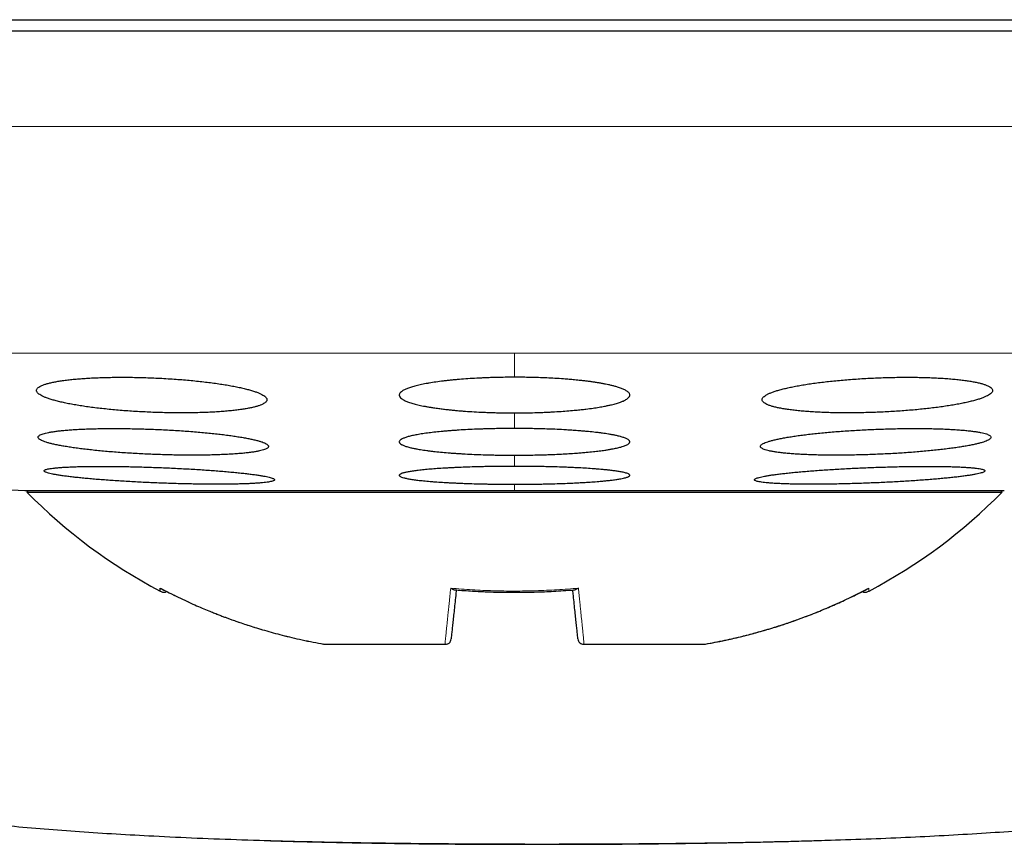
# Model space of a CAD drawing. Header units: millimetres. Extents: x 8 to 303, y 12 to 424.
# Tile 4 of 78: x 161 to 169, y 151 to 158. Entities that reach past the tile are written whole.
import ezdxf

# ---------------------------------------------------------------- set-up
doc = ezdxf.new("R2010")
doc.units = ezdxf.units.MM

msp = doc.modelspace()

# ---------------------------------------------------------------- linework, layer by layer
at = {"color": 7, "linetype": 'Continuous', "lineweight": 30}
for p, q in [((180.9835, 158.0591), (148.9835, 158.0591)), ((160.7335, 154.0727), (164.9835, 154.0727)), ((160.7636, 154.0727), (160.7522, 154.0591)), ((160.7522, 154.0591), (169.2149, 154.0591)), ((164.9835, 154.0727), (169.2335, 154.0727)), ((169.2149, 154.0591), (169.2035, 154.0727)), ((163.3277, 152.7391), (163.3265, 152.7404)), ((163.3286, 152.7391), (164.3803, 152.7391)), ((164.3803, 152.7391), (164.3835, 152.7391)), ((165.5836, 152.7391), (165.5869, 152.7391)), ((165.5869, 152.7391), (166.6385, 152.7391)), ((167.736, 151.0383), (167.7694, 151.0393))]:
    msp.add_line(p, q, dxfattribs=at)
at = {"color": 252, "linetype": 'Continuous', "lineweight": 0}
for p, q in [((148.9835, 157.233), (180.9835, 157.233)), ((150.6226, 155.2659), (164.9835, 155.2659)), ((164.9835, 155.2659), (179.3445, 155.2659)), ((164.9835, 155.2659), (164.9835, 155.0556)), ((164.9835, 154.7462), (164.9835, 154.6109)), ((164.9835, 154.379), (164.9835, 154.2822)), ((164.9835, 154.1268), (164.9835, 154.0727))]:
    msp.add_line(p, q, dxfattribs=at)
at = {"color": 7, "linetype": 'Continuous', "lineweight": 30}
for centre, radius, start, end in [((164.9835, 233.523), 79.5639, 266.278694, 266.938021), ((164.1028, 157.3576), 4.7017, 224.55155, 242.16294), ((165.8643, 157.3576), 4.7017, 297.83706, 315.44845)]:
    msp.add_arc(centre, radius, start, end, dxfattribs=at)
for points, knots in [([(149.7185, 158.1591), (149.7678, 158.1591), (149.8664, 158.1591), (150.0314, 158.1591), (150.2089, 158.1591), (150.4, 158.1591), (150.6044, 158.1591), (150.8177, 158.1591), (151.0386, 158.1591), (151.2661, 158.1591), (151.5045, 158.1591), (151.7539, 158.1591), (152.0194, 158.1591), (152.3012, 158.1591), (152.5997, 158.1591), (152.9092, 158.1591), (153.2296, 158.1591), (153.5609, 158.1591), (153.896, 158.1591), (154.2339, 158.1591), (154.5734, 158.1591), (154.9211, 158.1591), (155.2771, 158.1591), (155.6486, 158.1591), (156.0354, 158.1591), (156.4375, 158.1591), (156.847, 158.1591), (157.264, 158.1591), (157.6882, 158.1591), (158.111, 158.1591), (158.5312, 158.1591), (158.9478, 158.1591), (159.3692, 158.1591), (159.7954, 158.1591), (160.2347, 158.1591), (160.6868, 158.1591), (161.1513, 158.1591), (161.619, 158.1591), (162.0897, 158.1591), (162.5634, 158.1591), (163.0304, 158.1591), (163.4898, 158.1591), (163.9409, 158.1591), (164.3927, 158.1591), (164.8454, 158.1591), (165.1473, 158.1591), (165.2983, 158.1591)], [0, 0, 0, 0, 0.023363, 0.046689, 0.069999, 0.093313, 0.116654, 0.140027, 0.162034, 0.184017, 0.205994, 0.227982, 0.25, 0.273367, 0.296695, 0.320005, 0.343318, 0.366655, 0.390027, 0.412034, 0.434017, 0.455994, 0.477982, 0.5, 0.523367, 0.546695, 0.570005, 0.593318, 0.616655, 0.640027, 0.662034, 0.684017, 0.705994, 0.727982, 0.75, 0.773367, 0.796695, 0.820005, 0.843318, 0.866655, 0.890024, 0.912028, 0.93401, 0.955988, 0.977978, 1, 1, 1, 1]), ([(165.2983, 158.1591), (165.4585, 158.1591), (165.7787, 158.1591), (166.2579, 158.1591), (166.7357, 158.1591), (167.2119, 158.1591), (167.6866, 158.1591), (168.1501, 158.1591), (168.6017, 158.1591), (169.041, 158.1591), (169.477, 158.1591), (169.9096, 158.1591), (170.3473, 158.1591), (170.7891, 158.1591), (171.234, 158.1591), (171.673, 158.1591), (172.1059, 158.1591), (172.5328, 158.1591), (172.9451, 158.1591), (173.3426, 158.1591), (173.7251, 158.1591), (174.1006, 158.1591), (174.4689, 158.1591), (174.8372, 158.1591), (175.2044, 158.1591), (175.5694, 158.1591), (175.9245, 158.1591), (176.2697, 158.1591), (176.6051, 158.1591), (176.924, 158.1591), (177.2266, 158.1591), (177.5132, 158.1591), (177.7895, 158.1591), (178.0558, 158.1591), (178.317, 158.1591), (178.572, 158.1591), (178.8195, 158.1591), (179.0544, 158.1591), (179.2766, 158.1591), (179.4861, 158.1591), (179.679, 158.1591), (179.8556, 158.1591), (180.0168, 158.1591), (180.1656, 158.1591), (180.3032, 158.1591), (180.3847, 158.1591), (180.4254, 158.1591)], [0, 0, 0, 0, 0.023363, 0.046689, 0.069999, 0.093313, 0.116654, 0.140027, 0.162034, 0.184017, 0.205994, 0.227982, 0.25, 0.273367, 0.296695, 0.320005, 0.343318, 0.366655, 0.390027, 0.412034, 0.434017, 0.455994, 0.477982, 0.5, 0.523367, 0.546695, 0.570005, 0.593318, 0.616655, 0.640027, 0.662034, 0.684017, 0.705994, 0.727982, 0.75, 0.773367, 0.796695, 0.820005, 0.843318, 0.866655, 0.890024, 0.912028, 0.93401, 0.955988, 0.977978, 1, 1, 1, 1]), ([(161.8353, 155.0503), (161.8132, 155.0511), (161.7687, 155.0528), (161.7023, 155.0544), (161.6364, 155.0554), (161.5714, 155.0557), (161.5077, 155.0553), (161.4454, 155.0542), (161.3849, 155.0525), (161.3262, 155.05), (161.2699, 155.0469), (161.2162, 155.0432), (161.1653, 155.0388), (161.1174, 155.0338), (161.0725, 155.0282), (161.0311, 155.022), (160.9932, 155.0153), (160.9591, 155.0081), (160.9288, 155.0004), (160.9024, 154.9922), (160.8803, 154.9837), (160.8624, 154.9748), (160.8489, 154.9654), (160.8398, 154.9558), (160.8353, 154.9459), (160.8352, 154.9358), (160.8396, 154.9256), (160.8488, 154.9152), (160.8625, 154.9047), (160.8807, 154.8941), (160.9033, 154.8836), (160.9301, 154.8732), (160.9613, 154.8629), (160.9967, 154.8527), (161.036, 154.8428), (161.079, 154.8331), (161.1254, 154.8238), (161.1752, 154.8148), (161.2281, 154.8062), (161.284, 154.7981), (161.3423, 154.7904), (161.4027, 154.7833), (161.465, 154.7767), (161.529, 154.7708), (161.5944, 154.7654), (161.6609, 154.7606), (161.728, 154.7565), (161.7953, 154.7531), (161.8626, 154.7503), (161.9299, 154.7482), (161.9968, 154.7468), (162.0626, 154.7461), (162.1273, 154.7462), (162.1905, 154.7469), (162.2522, 154.7483), (162.3121, 154.7503), (162.3696, 154.753), (162.4247, 154.7564), (162.4772, 154.7605), (162.5269, 154.7651), (162.5735, 154.7703), (162.6169, 154.7761), (162.6567, 154.7825), (162.693, 154.7894), (162.7255, 154.7969), (162.7541, 154.8047), (162.7785, 154.813), (162.7988, 154.8218), (162.8147, 154.8309), (162.8263, 154.8403), (162.8335, 154.85), (162.8361, 154.86), (162.8341, 154.8702), (162.8275, 154.8805), (162.8163, 154.891), (162.8007, 154.9015), (162.7807, 154.912), (162.7561, 154.9225), (162.7272, 154.9329), (162.6941, 154.9431), (162.657, 154.9532), (162.6162, 154.963), (162.5717, 154.9726), (162.5236, 154.9818), (162.4723, 154.9906), (162.4181, 154.9991), (162.3613, 155.007), (162.3021, 155.0144), (162.2408, 155.0213), (162.1775, 155.0277), (162.1127, 155.0334), (162.0457, 155.0387), (161.9768, 155.0433), (161.9063, 155.0473), (161.859, 155.0493), (161.8353, 155.0503)], [0, 0, 0, 0, 0.010534, 0.021103, 0.031685, 0.042255, 0.052788, 0.063322, 0.073891, 0.084472, 0.095042, 0.105575, 0.116122, 0.126703, 0.137298, 0.14788, 0.158427, 0.169061, 0.17973, 0.190411, 0.201081, 0.211715, 0.222471, 0.233263, 0.244067, 0.254859, 0.265616, 0.276477, 0.287376, 0.298286, 0.309185, 0.320046, 0.33095, 0.341891, 0.352844, 0.363785, 0.374688, 0.38555, 0.396449, 0.407361, 0.41826, 0.429121, 0.439875, 0.450667, 0.461471, 0.472263, 0.483016, 0.493646, 0.504314, 0.514993, 0.52566, 0.53629, 0.546835, 0.557416, 0.568009, 0.578591, 0.589136, 0.59967, 0.610239, 0.620821, 0.631391, 0.641925, 0.652526, 0.663162, 0.67381, 0.684447, 0.695048, 0.705764, 0.716517, 0.727281, 0.738034, 0.748751, 0.759583, 0.770453, 0.781334, 0.792204, 0.803036, 0.813935, 0.824871, 0.83582, 0.846756, 0.857655, 0.868539, 0.87946, 0.890395, 0.901316, 0.912199, 0.922992, 0.933823, 0.944666, 0.955497, 0.966289, 0.977521, 0.988768, 1, 1, 1, 1]), ([(164.9835, 155.0556), (164.9562, 155.0555), (164.908, 155.0553), (164.8428, 155.0541), (164.7878, 155.0527), (164.7399, 155.051), (164.6958, 155.0491), (164.6428, 155.0464), (164.5786, 155.0425), (164.5167, 155.0378), (164.4685, 155.0335), (164.4328, 155.03), (164.398, 155.0263), (164.3536, 155.0211), (164.3011, 155.0142), (164.2526, 155.0065), (164.216, 155), (164.1896, 154.9949), (164.1646, 154.9897), (164.1335, 154.9825), (164.0985, 154.9732), (164.0685, 154.9634), (164.0476, 154.9554), (164.0335, 154.9492), (164.021, 154.9429), (164.0068, 154.9344), (163.9935, 154.9238), (163.986, 154.913), (163.9835, 154.9042), (163.9834, 154.8976), (163.9853, 154.8909), (163.9901, 154.8822), (163.9984, 154.8735), (164.0102, 154.865), (164.0209, 154.8587), (164.0335, 154.8523), (164.0478, 154.846), (164.0641, 154.8398), (164.0876, 154.8318), (164.1142, 154.8241), (164.1438, 154.8167), (164.1677, 154.8113), (164.1932, 154.8059), (164.2204, 154.8007), (164.2493, 154.7957), (164.2839, 154.7902), (164.3227, 154.7846), (164.3658, 154.7791), (164.4054, 154.7745), (164.4436, 154.7706), (164.4803, 154.7671), (164.5182, 154.7639), (164.5687, 154.76), (164.6331, 154.7558), (164.6993, 154.7524), (164.7537, 154.7503), (164.7955, 154.7489), (164.8378, 154.7478), (164.8832, 154.7469), (164.9319, 154.7463), (164.9663, 154.7462), (164.9835, 154.7462)], [0, 0, 0, 0, 0.02598, 0.0457, 0.062304, 0.078907, 0.092362, 0.105818, 0.131797, 0.157956, 0.171333, 0.184709, 0.198158, 0.211607, 0.237727, 0.264027, 0.277471, 0.290916, 0.304432, 0.317948, 0.344362, 0.370956, 0.384527, 0.398123, 0.411791, 0.425484, 0.452173, 0.479045, 0.492762, 0.506502, 0.520318, 0.534159, 0.560985, 0.574482, 0.588126, 0.601795, 0.615612, 0.629505, 0.643425, 0.670185, 0.683651, 0.697264, 0.710902, 0.724691, 0.738557, 0.752449, 0.772343, 0.789076, 0.805809, 0.819326, 0.832992, 0.846736, 0.860507, 0.88672, 0.913119, 0.926626, 0.940133, 0.953717, 0.9673, 0.983628, 1, 1, 1, 1]), ([(164.9835, 154.7462), (165.0007, 154.7462), (165.035, 154.7463), (165.0936, 154.747), (165.1589, 154.7484), (165.2205, 154.7505), (165.2713, 154.7527), (165.3244, 154.7553), (165.3857, 154.7591), (165.4541, 154.7642), (165.5113, 154.7693), (165.5608, 154.7744), (165.611, 154.7802), (165.6637, 154.7872), (165.7175, 154.7955), (165.7607, 154.8033), (165.7967, 154.8106), (165.832, 154.8187), (165.8688, 154.8284), (165.9018, 154.8391), (165.926, 154.8488), (165.9434, 154.8571), (165.9588, 154.8661), (165.9718, 154.8762), (165.9799, 154.8864), (165.9835, 154.8957), (165.9838, 154.9034), (165.9818, 154.9106), (165.9776, 154.9182), (165.9703, 154.9264), (165.9594, 154.9349), (165.9471, 154.9423), (165.9336, 154.9492), (165.9192, 154.9555), (165.903, 154.9617), (165.8824, 154.9688), (165.8578, 154.9761), (165.829, 154.9835), (165.8014, 154.9899), (165.7738, 154.9957), (165.7465, 155.0009), (165.7178, 155.0059), (165.6879, 155.0107), (165.6572, 155.0152), (165.6255, 155.0195), (165.5927, 155.0236), (165.5528, 155.0281), (165.5081, 155.0327), (165.4583, 155.0371), (165.4015, 155.0416), (165.3368, 155.0458), (165.2639, 155.0495), (165.1989, 155.0521), (165.1397, 155.0538), (165.0873, 155.0548), (165.0352, 155.0555), (165.0008, 155.0556), (164.9835, 155.0556)], [0, 0, 0, 0, 0.016288, 0.032575, 0.055744, 0.078912, 0.092368, 0.105825, 0.131899, 0.155004, 0.178109, 0.194863, 0.211618, 0.237831, 0.261056, 0.284282, 0.30112, 0.317958, 0.344464, 0.371152, 0.391431, 0.408457, 0.425483, 0.448954, 0.472424, 0.489474, 0.506523, 0.520338, 0.534152, 0.554276, 0.571199, 0.588122, 0.601877, 0.615632, 0.629526, 0.643419, 0.663495, 0.68038, 0.697265, 0.710992, 0.724719, 0.738586, 0.752454, 0.765767, 0.77908, 0.792488, 0.805896, 0.826279, 0.8434, 0.86052, 0.886832, 0.910153, 0.933475, 0.950394, 0.967314, 0.983657, 1, 1, 1, 1]), ([(168.1318, 155.0503), (168.1094, 155.0494), (168.0646, 155.0474), (167.9977, 155.0437), (167.9313, 155.0393), (167.866, 155.0344), (167.802, 155.0288), (167.7396, 155.0227), (167.6789, 155.016), (167.6202, 155.0088), (167.5638, 155.0012), (167.51, 154.9931), (167.4589, 154.9845), (167.4107, 154.9756), (167.3657, 154.9663), (167.3242, 154.9567), (167.2862, 154.9469), (167.2521, 154.9368), (167.2218, 154.9265), (167.1957, 154.9161), (167.1738, 154.9056), (167.1563, 154.8951), (167.1434, 154.8847), (167.1351, 154.8742), (167.1313, 154.8638), (167.1321, 154.8537), (167.1376, 154.8437), (167.1479, 154.8341), (167.1627, 154.8247), (167.1821, 154.8156), (167.2058, 154.807), (167.2338, 154.7988), (167.266, 154.7911), (167.3022, 154.784), (167.3423, 154.7773), (167.386, 154.7713), (167.4329, 154.7658), (167.483, 154.761), (167.536, 154.7569), (167.5917, 154.7534), (167.6498, 154.7505), (167.7099, 154.7484), (167.7717, 154.7469), (167.8351, 154.7462), (167.8998, 154.7461), (167.9655, 154.7468), (168.0317, 154.7481), (168.0983, 154.7501), (168.165, 154.7528), (168.2316, 154.7561), (168.2977, 154.76), (168.3629, 154.7646), (168.4272, 154.7698), (168.4902, 154.7756), (168.5517, 154.7819), (168.6113, 154.7888), (168.6687, 154.7961), (168.7239, 154.804), (168.7766, 154.8123), (168.8264, 154.821), (168.8731, 154.83), (168.9166, 154.8394), (168.9565, 154.8491), (168.9929, 154.8591), (169.0254, 154.8692), (169.0538, 154.8795), (169.078, 154.89), (169.0979, 154.9005), (169.1134, 154.911), (169.1243, 154.9215), (169.1307, 154.9319), (169.1325, 154.9422), (169.1295, 154.9522), (169.1219, 154.9621), (169.1096, 154.9717), (169.0928, 154.981), (169.0716, 154.9898), (169.0459, 154.9982), (169.016, 155.0062), (168.982, 155.0137), (168.944, 155.0207), (168.9024, 155.0271), (168.8573, 155.0329), (168.8089, 155.0381), (168.7574, 155.0426), (168.7031, 155.0465), (168.6464, 155.0498), (168.5875, 155.0523), (168.5266, 155.0541), (168.4639, 155.0553), (168.3998, 155.0557), (168.3343, 155.0555), (168.2675, 155.0545), (168.1998, 155.0529), (168.1544, 155.0512), (168.1318, 155.0503)], [0, 0, 0, 0, 0.010623, 0.021283, 0.031956, 0.042616, 0.05324, 0.06386, 0.074515, 0.085183, 0.095839, 0.106459, 0.117162, 0.127901, 0.138653, 0.149393, 0.160096, 0.170919, 0.181778, 0.19265, 0.20351, 0.214332, 0.225228, 0.236161, 0.247107, 0.25804, 0.268935, 0.279824, 0.290751, 0.30169, 0.312617, 0.323505, 0.33431, 0.345152, 0.356007, 0.366848, 0.377652, 0.388333, 0.39905, 0.409781, 0.420498, 0.431178, 0.441751, 0.452361, 0.462982, 0.473592, 0.484165, 0.494693, 0.505258, 0.515834, 0.526399, 0.536927, 0.547492, 0.558092, 0.568704, 0.579304, 0.589869, 0.600534, 0.611234, 0.621947, 0.632648, 0.643313, 0.6541, 0.664924, 0.67576, 0.686584, 0.697372, 0.708251, 0.719168, 0.730098, 0.741015, 0.751895, 0.762795, 0.773734, 0.784684, 0.795622, 0.806522, 0.817361, 0.828237, 0.839126, 0.850001, 0.860839, 0.87156, 0.882318, 0.893089, 0.903847, 0.914567, 0.925168, 0.935806, 0.946456, 0.957094, 0.967696, 0.978459, 0.989236, 1, 1, 1, 1]), ([(161.8494, 154.6039), (161.8271, 154.6048), (161.7824, 154.6064), (161.7157, 154.6083), (161.6494, 154.6097), (161.5841, 154.6106), (161.5201, 154.611), (161.4576, 154.6109), (161.3968, 154.6102), (161.3379, 154.609), (161.2814, 154.6073), (161.2275, 154.6051), (161.1765, 154.6024), (161.1285, 154.5992), (161.0836, 154.5955), (161.0421, 154.5914), (161.0044, 154.5869), (160.9704, 154.5819), (160.9404, 154.5766), (160.9143, 154.5708), (160.8925, 154.5648), (160.8749, 154.5584), (160.8619, 154.5518), (160.8532, 154.5448), (160.8491, 154.5376), (160.8494, 154.5303), (160.8543, 154.5227), (160.8638, 154.5151), (160.8778, 154.5073), (160.8963, 154.4994), (160.9191, 154.4916), (160.9461, 154.4838), (160.9774, 154.476), (161.0128, 154.4682), (161.0521, 154.4606), (161.095, 154.4532), (161.1413, 154.4459), (161.1909, 154.4389), (161.2437, 154.4321), (161.2992, 154.4257), (161.3573, 154.4195), (161.4175, 154.4137), (161.4797, 154.4083), (161.5435, 154.4033), (161.6089, 154.3986), (161.6753, 154.3945), (161.7422, 154.3908), (161.8096, 154.3876), (161.8771, 154.3849), (161.9446, 154.3827), (162.0116, 154.3809), (162.0776, 154.3797), (162.1425, 154.3791), (162.2061, 154.379), (162.2681, 154.3793), (162.3282, 154.3802), (162.386, 154.3816), (162.4413, 154.3836), (162.4939, 154.386), (162.5438, 154.3889), (162.5905, 154.3923), (162.6338, 154.3961), (162.6736, 154.4004), (162.7097, 154.4051), (162.7421, 154.4103), (162.7704, 154.4158), (162.7946, 154.4216), (162.8144, 154.4278), (162.83, 154.4343), (162.8412, 154.4411), (162.8479, 154.4481), (162.8501, 154.4554), (162.8477, 154.4628), (162.8407, 154.4704), (162.8292, 154.4782), (162.8133, 154.4859), (162.793, 154.4938), (162.7683, 154.5016), (162.7392, 154.5095), (162.7061, 154.5173), (162.669, 154.5249), (162.6283, 154.5325), (162.5838, 154.5398), (162.5359, 154.547), (162.4848, 154.5539), (162.4308, 154.5606), (162.3743, 154.567), (162.3153, 154.573), (162.2541, 154.5786), (162.191, 154.5839), (162.1264, 154.5887), (162.0596, 154.5932), (161.9908, 154.5973), (161.9203, 154.601), (161.873, 154.6029), (161.8494, 154.6039)], [0, 0, 0, 0, 0.010614, 0.021264, 0.031926, 0.042576, 0.053189, 0.063803, 0.074453, 0.085116, 0.095766, 0.10638, 0.116993, 0.127641, 0.138303, 0.148952, 0.159565, 0.170218, 0.180907, 0.191609, 0.202299, 0.212952, 0.223673, 0.234429, 0.245198, 0.255955, 0.266676, 0.277461, 0.288283, 0.299117, 0.309939, 0.320724, 0.331544, 0.3424, 0.353269, 0.364125, 0.374944, 0.385751, 0.396596, 0.407453, 0.418297, 0.429104, 0.439858, 0.450649, 0.461453, 0.472244, 0.482998, 0.493681, 0.504402, 0.515135, 0.525855, 0.536538, 0.547166, 0.557829, 0.568505, 0.579169, 0.589796, 0.600406, 0.611051, 0.621709, 0.632354, 0.642964, 0.6536, 0.664273, 0.674958, 0.685631, 0.696269, 0.706967, 0.717701, 0.728447, 0.739182, 0.74988, 0.760647, 0.77145, 0.782266, 0.793069, 0.803836, 0.814649, 0.825499, 0.836362, 0.847211, 0.858024, 0.868841, 0.879694, 0.89056, 0.901413, 0.912229, 0.923003, 0.933815, 0.944639, 0.95545, 0.966224, 0.977478, 0.988746, 1, 1, 1, 1]), ([(164.9835, 154.6109), (164.9561, 154.6109), (164.9077, 154.6107), (164.8422, 154.6098), (164.7871, 154.6087), (164.739, 154.6075), (164.6947, 154.606), (164.6415, 154.604), (164.577, 154.601), (164.5149, 154.5975), (164.4665, 154.5942), (164.4306, 154.5916), (164.3957, 154.5888), (164.3512, 154.5849), (164.2987, 154.5796), (164.2501, 154.5739), (164.2135, 154.569), (164.1871, 154.5651), (164.1621, 154.5611), (164.1311, 154.5557), (164.0963, 154.5487), (164.0666, 154.5414), (164.046, 154.5353), (164.032, 154.5307), (164.0196, 154.5259), (164.0058, 154.5196), (163.9928, 154.5116), (163.9856, 154.5035), (163.9834, 154.497), (163.9835, 154.492), (163.9855, 154.487), (163.9906, 154.4805), (163.9991, 154.4741), (164.011, 154.4677), (164.0218, 154.463), (164.0344, 154.4583), (164.0488, 154.4536), (164.065, 154.449), (164.0857, 154.4437), (164.1118, 154.4379), (164.1408, 154.4324), (164.1685, 154.4277), (164.1939, 154.4237), (164.221, 154.4199), (164.2497, 154.4161), (164.289, 154.4114), (164.3408, 154.4059), (164.3963, 154.401), (164.4432, 154.3973), (164.4798, 154.3947), (164.5175, 154.3923), (164.5679, 154.3894), (164.6323, 154.3863), (164.6984, 154.3837), (164.7529, 154.3821), (164.7947, 154.3811), (164.8369, 154.3802), (164.8825, 154.3796), (164.9314, 154.3791), (164.9662, 154.3791), (164.9835, 154.379)], [0, 0, 0, 0, 0.026148, 0.045996, 0.0627059, 0.0794158, 0.0929577, 0.1064996, 0.1326475, 0.1589764, 0.1724409, 0.1859054, 0.1994434, 0.2129814, 0.2392101, 0.2656192, 0.2791227, 0.2926262, 0.3062028, 0.3197795, 0.3461745, 0.372751, 0.3863158, 0.3999049, 0.4135803, 0.4272557, 0.4538057, 0.4805392, 0.4941856, 0.5078567, 0.5216026, 0.5353738, 0.5619997, 0.5753964, 0.5889386, 0.6025048, 0.6162181, 0.6300074, 0.6438223, 0.6637674, 0.6837905, 0.6973148, 0.7108635, 0.7245601, 0.7383333, 0.7521323, 0.7785849, 0.8052229, 0.8188259, 0.8324539, 0.8461585, 0.8598888, 0.8861691, 0.9126335, 0.9261471, 0.9397107, 0.9533249, 0.966939, 0.9834468, 1, 1, 1, 1]), ([(164.9835, 154.379), (165.0008, 154.3791), (165.0352, 154.3791), (165.094, 154.3797), (165.1596, 154.3807), (165.2214, 154.3823), (165.2724, 154.3839), (165.3257, 154.3859), (165.3873, 154.3887), (165.4559, 154.3926), (165.5134, 154.3965), (165.563, 154.4004), (165.6133, 154.4048), (165.6661, 154.41), (165.72, 154.4163), (165.7632, 154.4222), (165.7991, 154.4277), (165.8343, 154.4338), (165.8709, 154.4412), (165.9036, 154.4492), (165.9276, 154.4565), (165.9448, 154.4627), (165.9598, 154.4694), (165.9725, 154.477), (165.9803, 154.4847), (165.9836, 154.4916), (165.9837, 154.4974), (165.9816, 154.5027), (165.9771, 154.5085), (165.9697, 154.5145), (165.9586, 154.5209), (165.9463, 154.5264), (165.9327, 154.5315), (165.9182, 154.5362), (165.902, 154.5409), (165.8814, 154.5461), (165.8569, 154.5515), (165.8282, 154.5571), (165.8006, 154.5619), (165.7731, 154.5661), (165.746, 154.57), (165.7174, 154.5738), (165.678, 154.5785), (165.6364, 154.5829), (165.5928, 154.5869), (165.553, 154.5903), (165.5085, 154.5937), (165.459, 154.597), (165.4023, 154.6004), (165.3376, 154.6035), (165.2647, 154.6064), (165.1998, 154.6083), (165.1406, 154.6095), (165.088, 154.6103), (165.0356, 154.6108), (165.0009, 154.6109), (164.9835, 154.6109)], [0, 0, 0, 0, 0.016393, 0.032785, 0.056102, 0.079418, 0.092961, 0.106503, 0.132746, 0.156001, 0.179256, 0.196121, 0.212985, 0.239308, 0.262632, 0.285956, 0.302868, 0.319781, 0.34627, 0.372942, 0.393212, 0.410231, 0.427251, 0.450601, 0.473951, 0.490914, 0.507877, 0.521623, 0.535369, 0.555342, 0.572139, 0.588936, 0.602588, 0.616241, 0.63003, 0.643819, 0.663765, 0.680539, 0.697314, 0.71095, 0.724585, 0.738359, 0.752133, 0.778684, 0.792056, 0.805428, 0.825754, 0.842825, 0.859896, 0.886273, 0.909651, 0.933029, 0.949987, 0.966945, 0.983472, 1, 1, 1, 1]), ([(168.1177, 154.6039), (168.0953, 154.603), (168.0504, 154.6011), (167.9833, 154.5977), (167.9168, 154.5938), (167.8512, 154.5895), (167.787, 154.5847), (167.7243, 154.5796), (167.6634, 154.5741), (167.6045, 154.5682), (167.5479, 154.562), (167.494, 154.5554), (167.4428, 154.5487), (167.3946, 154.5416), (167.3496, 154.5343), (167.3081, 154.5269), (167.2703, 154.5193), (167.2363, 154.5116), (167.2063, 154.5038), (167.1804, 154.4959), (167.1588, 154.488), (167.1416, 154.4802), (167.1289, 154.4725), (167.1208, 154.4648), (167.1172, 154.4572), (167.1182, 154.4499), (167.1238, 154.4427), (167.1341, 154.4358), (167.149, 154.4292), (167.1683, 154.4228), (167.1919, 154.4168), (167.2197, 154.4112), (167.2518, 154.406), (167.2878, 154.4011), (167.3276, 154.3967), (167.371, 154.3928), (167.4176, 154.3893), (167.4675, 154.3863), (167.5202, 154.3838), (167.5758, 154.3818), (167.6337, 154.3803), (167.6937, 154.3794), (167.7555, 154.379), (167.8189, 154.3791), (167.8837, 154.3797), (167.9495, 154.3808), (168.0159, 154.3825), (168.0828, 154.3846), (168.1498, 154.3873), (168.2168, 154.3904), (168.2832, 154.394), (168.3488, 154.398), (168.4134, 154.4025), (168.4768, 154.4074), (168.5387, 154.4127), (168.5986, 154.4184), (168.6563, 154.4244), (168.7116, 154.4307), (168.7644, 154.4374), (168.8144, 154.4443), (168.8612, 154.4514), (168.9046, 154.4587), (168.9444, 154.4662), (168.9806, 154.4739), (169.0129, 154.4817), (169.0411, 154.4895), (169.0652, 154.4973), (169.0847, 154.5052), (169.0999, 154.513), (169.1107, 154.5207), (169.1169, 154.5284), (169.1185, 154.5358), (169.1153, 154.5431), (169.1076, 154.5502), (169.0953, 154.557), (169.0786, 154.5635), (169.0574, 154.5697), (169.0319, 154.5756), (169.0021, 154.581), (168.9683, 154.5861), (168.9306, 154.5908), (168.8893, 154.595), (168.8444, 154.5987), (168.7963, 154.602), (168.745, 154.6048), (168.691, 154.6071), (168.6345, 154.6089), (168.5757, 154.6101), (168.5149, 154.6108), (168.4522, 154.611), (168.3881, 154.6107), (168.3223, 154.6098), (168.255, 154.6084), (168.1865, 154.6065), (168.1407, 154.6048), (168.1177, 154.6039)], [0, 0, 0, 0, 0.010679, 0.021395, 0.032123, 0.042839, 0.053518, 0.064195, 0.074908, 0.085633, 0.096346, 0.107023, 0.11775, 0.128513, 0.139288, 0.150051, 0.160778, 0.171568, 0.182395, 0.193234, 0.204061, 0.214851, 0.225671, 0.236528, 0.247398, 0.258255, 0.269075, 0.279879, 0.29072, 0.301573, 0.312414, 0.323218, 0.333966, 0.344751, 0.355548, 0.366333, 0.377081, 0.387758, 0.398473, 0.409199, 0.419914, 0.430591, 0.441215, 0.451875, 0.462547, 0.473208, 0.483832, 0.494441, 0.505087, 0.515746, 0.526392, 0.537002, 0.547643, 0.558321, 0.56901, 0.579688, 0.590329, 0.601034, 0.611775, 0.622527, 0.633268, 0.643973, 0.654745, 0.665554, 0.676375, 0.687184, 0.697956, 0.708772, 0.719624, 0.730489, 0.741341, 0.752156, 0.76297, 0.773822, 0.784686, 0.795537, 0.806351, 0.817119, 0.827925, 0.838744, 0.84955, 0.860318, 0.871017, 0.881754, 0.892502, 0.903238, 0.913937, 0.924574, 0.935248, 0.945934, 0.956607, 0.967244, 0.978158, 0.989086, 1, 1, 1, 1]), ([(156.5223, 154.4111), (156.5049, 154.3788), (156.4644, 154.3037), (156.4129, 154.1807), (156.3693, 154.0521), (156.3379, 153.9301), (156.3163, 153.8156), (156.3027, 153.7008), (156.2969, 153.5863), (156.2988, 153.4721), (156.3085, 153.3587), (156.3259, 153.2462), (156.3509, 153.1351), (156.3835, 153.0255), (156.4237, 152.9178), (156.4714, 152.8123), (156.5302, 152.7022), (156.602, 152.5885), (156.6885, 152.4727), (156.7855, 152.3619), (156.893, 152.2564), (157.0108, 152.1568), (157.1389, 152.0634), (157.2771, 151.9758), (157.4253, 151.8936), (157.5834, 151.8164), (157.7512, 151.7438), (157.9287, 151.6755), (158.116, 151.6112), (158.3129, 151.5509), (158.5197, 151.4944), (158.7399, 151.4408), (158.9738, 151.3903), (159.2218, 151.3428), (159.4809, 151.2991), (159.751, 151.259), (160.0323, 151.2223), (160.3188, 151.1896), (160.6103, 151.1606), (160.9064, 151.1349), (161.2127, 151.1118), (161.5291, 151.0913), (161.8689, 151.0725), (162.2332, 151.0557), (162.6228, 151.0411), (163.0254, 151.0291), (163.441, 151.0198), (163.7605, 151.0142), (163.9416, 151.0122), (163.9797, 151.0118)], [0, 0, 0, 0, 0.011374, 0.026475, 0.041297, 0.053471, 0.065511, 0.077441, 0.089288, 0.101078, 0.112834, 0.124583, 0.136347, 0.148152, 0.160023, 0.171983, 0.184057, 0.198731, 0.213649, 0.228854, 0.244393, 0.260309, 0.276669, 0.293559, 0.311055, 0.329221, 0.34811, 0.367763, 0.388217, 0.409508, 0.431665, 0.454717, 0.479796, 0.505905, 0.533066, 0.5613, 0.590625, 0.621057, 0.65078, 0.681513, 0.713267, 0.746053, 0.779881, 0.818876, 0.85919, 0.900837, 0.943825, 0.988164, 1, 1, 1, 1]), ([(166.4776, 151.0117), (166.4955, 151.0118), (166.65, 151.0134), (166.937, 151.0183), (167.3347, 151.0266), (167.7136, 151.0372), (168.0742, 151.0496), (168.4169, 151.0641), (168.7494, 151.0808), (169.0715, 151.0999), (169.395, 151.1223), (169.7189, 151.1485), (170.0425, 151.1791), (170.3537, 151.2131), (170.6524, 151.2509), (170.9388, 151.2924), (171.2129, 151.3379), (171.4749, 151.3875), (171.7176, 151.4398), (171.942, 151.4944), (172.1488, 151.5509), (172.3457, 151.6112), (172.5329, 151.6755), (172.7104, 151.7438), (172.8783, 151.8164), (173.0363, 151.8936), (173.1845, 151.9758), (173.3228, 152.0634), (173.4509, 152.1568), (173.5687, 152.2564), (173.6762, 152.3619), (173.7732, 152.4727), (173.8597, 152.5885), (173.9315, 152.7022), (173.9903, 152.8123), (174.038, 152.9178), (174.0781, 153.0255), (174.1108, 153.1351), (174.1358, 153.2462), (174.1532, 153.3587), (174.1629, 153.4721), (174.1648, 153.5863), (174.159, 153.7008), (174.1454, 153.8156), (174.1239, 153.9301), (174.0924, 154.052), (174.0491, 154.1809), (173.9909, 154.315), (173.9445, 154.409), (173.9148, 154.4564), (173.9116, 154.4616)], [0, 0, 0, 0, 0.005521, 0.047611, 0.088487, 0.128156, 0.164462, 0.199711, 0.233911, 0.267072, 0.299202, 0.333856, 0.367254, 0.39941, 0.430343, 0.460071, 0.488616, 0.516, 0.542251, 0.565155, 0.587171, 0.608326, 0.62865, 0.648178, 0.666946, 0.684996, 0.702381, 0.719163, 0.735418, 0.751234, 0.766673, 0.781782, 0.796604, 0.811185, 0.823182, 0.835066, 0.846861, 0.85859, 0.87028, 0.881953, 0.893635, 0.905349, 0.917121, 0.928975, 0.940938, 0.953034, 0.967762, 0.982767, 0.998096, 1, 1, 1, 1]), ([(161.9017, 154.2718), (161.8793, 154.2727), (161.8345, 154.2743), (161.7675, 154.2765), (161.701, 154.2783), (161.6355, 154.2798), (161.5712, 154.2809), (161.5085, 154.2817), (161.4475, 154.2822), (161.3885, 154.2823), (161.3318, 154.282), (161.2778, 154.2814), (161.2267, 154.2805), (161.1786, 154.2792), (161.1336, 154.2775), (161.0922, 154.2756), (161.0545, 154.2733), (161.0207, 154.2707), (160.9908, 154.2678), (160.965, 154.2646), (160.9434, 154.2612), (160.9261, 154.2575), (160.9134, 154.2535), (160.9051, 154.2493), (160.9013, 154.2449), (160.9019, 154.2404), (160.9071, 154.2356), (160.9169, 154.2308), (160.9313, 154.2258), (160.95, 154.2207), (160.973, 154.2155), (161.0001, 154.2103), (161.0316, 154.205), (161.067, 154.1998), (161.1063, 154.1945), (161.1491, 154.1893), (161.1953, 154.1842), (161.2449, 154.1792), (161.2975, 154.1743), (161.353, 154.1695), (161.4108, 154.1649), (161.4709, 154.1605), (161.5329, 154.1562), (161.5967, 154.1522), (161.6619, 154.1485), (161.7282, 154.1449), (161.7951, 154.1417), (161.8625, 154.1388), (161.9301, 154.1361), (161.9976, 154.1338), (162.0647, 154.1318), (162.1309, 154.1301), (162.1959, 154.1287), (162.2597, 154.1277), (162.3219, 154.1271), (162.3821, 154.1268), (162.4401, 154.1268), (162.4955, 154.1273), (162.5483, 154.128), (162.5983, 154.1291), (162.645, 154.1306), (162.6884, 154.1323), (162.7281, 154.1344), (162.7641, 154.1369), (162.7963, 154.1396), (162.8245, 154.1426), (162.8484, 154.1459), (162.868, 154.1495), (162.8833, 154.1533), (162.8941, 154.1574), (162.9005, 154.1616), (162.9024, 154.1661), (162.8997, 154.1707), (162.8923, 154.1755), (162.8806, 154.1804), (162.8644, 154.1855), (162.8439, 154.1906), (162.819, 154.1958), (162.7898, 154.201), (162.7565, 154.2063), (162.7195, 154.2115), (162.6788, 154.2167), (162.6344, 154.2219), (162.5865, 154.227), (162.5355, 154.232), (162.4817, 154.2368), (162.4253, 154.2416), (162.3665, 154.2461), (162.3054, 154.2504), (162.2425, 154.2546), (162.178, 154.2585), (162.1114, 154.2622), (162.0428, 154.2657), (161.9724, 154.269), (161.9252, 154.2709), (161.9017, 154.2718)], [0, 0, 0, 0, 0.010674, 0.021385, 0.032109, 0.042819, 0.053494, 0.064169, 0.07488, 0.085604, 0.096315, 0.10699, 0.117657, 0.12836, 0.139075, 0.149778, 0.160445, 0.17112, 0.181832, 0.192556, 0.203268, 0.213943, 0.224644, 0.235381, 0.246131, 0.256868, 0.267569, 0.278302, 0.289071, 0.299852, 0.310621, 0.321354, 0.33211, 0.342903, 0.353708, 0.364501, 0.375257, 0.386019, 0.396817, 0.407628, 0.418426, 0.429188, 0.439934, 0.450717, 0.461512, 0.472295, 0.483041, 0.493758, 0.504512, 0.515278, 0.526031, 0.536748, 0.547434, 0.558157, 0.568893, 0.579616, 0.590302, 0.600971, 0.611676, 0.622393, 0.633098, 0.643766, 0.654437, 0.665144, 0.675863, 0.68657, 0.69724, 0.707932, 0.71866, 0.7294, 0.740128, 0.75082, 0.761543, 0.772302, 0.783074, 0.793833, 0.804556, 0.815306, 0.826093, 0.836892, 0.847679, 0.85843, 0.869192, 0.879991, 0.890802, 0.901601, 0.912363, 0.923116, 0.933906, 0.944709, 0.955498, 0.966251, 0.977496, 0.988755, 1, 1, 1, 1]), ([(164.9835, 154.2822), (164.956, 154.2822), (164.9075, 154.2821), (164.8385, 154.2815), (164.7832, 154.2807), (164.735, 154.2798), (164.6939, 154.2789), (164.6406, 154.2776), (164.5759, 154.2756), (164.5136, 154.2732), (164.4651, 154.271), (164.4291, 154.2692), (164.3941, 154.2673), (164.3495, 154.2647), (164.2969, 154.2611), (164.2483, 154.2573), (164.2117, 154.254), (164.1853, 154.2514), (164.1603, 154.2487), (164.1294, 154.245), (164.0948, 154.2403), (164.0653, 154.2354), (164.0448, 154.2313), (164.0309, 154.2282), (164.0187, 154.225), (164.005, 154.2208), (163.9923, 154.2154), (163.9854, 154.21), (163.9834, 154.2057), (163.9836, 154.2023), (163.9857, 154.199), (163.9909, 154.1947), (164.0017, 154.1893), (164.0183, 154.184), (164.035, 154.1798), (164.0495, 154.1767), (164.0658, 154.1736), (164.0893, 154.1696), (164.1225, 154.1648), (164.1606, 154.1603), (164.1943, 154.1568), (164.2214, 154.1542), (164.2499, 154.1517), (164.2892, 154.1485), (164.3409, 154.1449), (164.3962, 154.1416), (164.443, 154.1391), (164.4795, 154.1374), (164.5171, 154.1358), (164.5674, 154.1338), (164.6317, 154.1317), (164.6979, 154.13), (164.7523, 154.1289), (164.7941, 154.1282), (164.8363, 154.1276), (164.882, 154.1272), (164.9311, 154.1269), (164.9661, 154.1268), (164.9835, 154.1268)], [0, 0, 0, 0, 0.026269, 0.046208, 0.066227, 0.079781, 0.093384, 0.106988, 0.133257, 0.159708, 0.173211, 0.186763, 0.200365, 0.213967, 0.240273, 0.26676, 0.280281, 0.293851, 0.307471, 0.32109, 0.347471, 0.374034, 0.387594, 0.401203, 0.414861, 0.42852, 0.45497, 0.481604, 0.495201, 0.508822, 0.522518, 0.536239, 0.562723, 0.589391, 0.603006, 0.616646, 0.630361, 0.644102, 0.670569, 0.69722, 0.710827, 0.724459, 0.738167, 0.7519, 0.778306, 0.804896, 0.818473, 0.832074, 0.845764, 0.859454, 0.885782, 0.912294, 0.92583, 0.939416, 0.953053, 0.966689, 0.983322, 1, 1, 1, 1]), ([(164.9835, 154.1268), (165.0078, 154.1269), (165.0562, 154.1269), (165.122, 154.1275), (165.1805, 154.1283), (165.2288, 154.1292), (165.2732, 154.1301), (165.3266, 154.1315), (165.3884, 154.1334), (165.4572, 154.136), (165.5148, 154.1386), (165.5646, 154.1412), (165.615, 154.1442), (165.6704, 154.1479), (165.724, 154.1522), (165.767, 154.1562), (165.8009, 154.1597), (165.836, 154.1638), (165.8725, 154.1687), (165.905, 154.1741), (165.9287, 154.179), (165.9457, 154.1832), (165.9589, 154.1872), (165.9692, 154.1912), (165.9778, 154.1957), (165.9834, 154.2009), (165.984, 154.2059), (165.9814, 154.21), (165.9765, 154.2141), (165.967, 154.2189), (165.9523, 154.224), (165.9354, 154.2284), (165.9189, 154.2321), (165.9013, 154.2354), (165.8792, 154.2392), (165.8495, 154.2435), (165.8141, 154.2479), (165.7792, 154.2516), (165.7479, 154.2547), (165.7171, 154.2574), (165.6779, 154.2605), (165.626, 154.2642), (165.5649, 154.2678), (165.5088, 154.2707), (165.4594, 154.2729), (165.4028, 154.2751), (165.3351, 154.2774), (165.2621, 154.2792), (165.1971, 154.2805), (165.1412, 154.2813), (165.0885, 154.2819), (165.0359, 154.2822), (165.001, 154.2822), (164.9835, 154.2822)], [0, 0, 0, 0, 0.023105, 0.046209, 0.062996, 0.079783, 0.093387, 0.106991, 0.133355, 0.156718, 0.180081, 0.197025, 0.213968, 0.240369, 0.266953, 0.287158, 0.304123, 0.321089, 0.347564, 0.374225, 0.394487, 0.411501, 0.428515, 0.445096, 0.461678, 0.485261, 0.508844, 0.52254, 0.536236, 0.55953, 0.582824, 0.599748, 0.616672, 0.630387, 0.644103, 0.667382, 0.690661, 0.707575, 0.72449, 0.738198, 0.751906, 0.778409, 0.805097, 0.825384, 0.842421, 0.859458, 0.885882, 0.912492, 0.932719, 0.949705, 0.966691, 0.983345, 1, 1, 1, 1]), ([(168.0654, 154.2718), (168.043, 154.2709), (167.998, 154.2691), (167.9308, 154.266), (167.8641, 154.2627), (167.7984, 154.259), (167.7341, 154.2552), (167.6713, 154.2511), (167.6102, 154.2468), (167.5511, 154.2423), (167.4944, 154.2376), (167.4404, 154.2328), (167.3892, 154.2279), (167.341, 154.2228), (167.296, 154.2177), (167.2545, 154.2125), (167.2168, 154.2072), (167.183, 154.202), (167.1531, 154.1967), (167.1274, 154.1915), (167.1059, 154.1863), (167.0889, 154.1813), (167.0764, 154.1763), (167.0684, 154.1715), (167.0649, 154.1668), (167.066, 154.1623), (167.0716, 154.158), (167.0819, 154.1539), (167.0967, 154.15), (167.1159, 154.1464), (167.1394, 154.143), (167.1671, 154.1399), (167.1989, 154.1372), (167.2347, 154.1347), (167.2743, 154.1326), (167.3175, 154.1307), (167.3639, 154.1292), (167.4136, 154.1281), (167.4662, 154.1273), (167.5217, 154.1269), (167.5794, 154.1268), (167.6393, 154.127), (167.7011, 154.1277), (167.7647, 154.1286), (167.8296, 154.1299), (167.8955, 154.1316), (167.9621, 154.1335), (168.0291, 154.1358), (168.0965, 154.1384), (168.1637, 154.1413), (168.2304, 154.1445), (168.2963, 154.148), (168.3612, 154.1517), (168.4249, 154.1556), (168.487, 154.1598), (168.5471, 154.1642), (168.605, 154.1688), (168.6605, 154.1735), (168.7134, 154.1784), (168.7634, 154.1834), (168.8102, 154.1885), (168.8536, 154.1936), (168.8933, 154.1988), (168.9294, 154.2041), (168.9616, 154.2094), (168.9897, 154.2146), (169.0135, 154.2198), (169.0329, 154.2249), (169.048, 154.2299), (169.0586, 154.2348), (169.0646, 154.2396), (169.0661, 154.2442), (169.0629, 154.2487), (169.0552, 154.2529), (169.0429, 154.2569), (169.0263, 154.2607), (169.0052, 154.2642), (168.9798, 154.2674), (168.9502, 154.2704), (168.9166, 154.273), (168.8791, 154.2753), (168.8381, 154.2774), (168.7934, 154.279), (168.7454, 154.2804), (168.6944, 154.2814), (168.6405, 154.282), (168.5841, 154.2823), (168.5254, 154.2822), (168.4646, 154.2818), (168.4019, 154.281), (168.3377, 154.2799), (168.2717, 154.2785), (168.204, 154.2766), (168.1349, 154.2744), (168.0886, 154.2727), (168.0654, 154.2718)], [0, 0, 0, 0, 0.010714, 0.021465, 0.032228, 0.042979, 0.053694, 0.064407, 0.075156, 0.085918, 0.096668, 0.107381, 0.118117, 0.128889, 0.139674, 0.150447, 0.161183, 0.171941, 0.182735, 0.193542, 0.204337, 0.215095, 0.225855, 0.236653, 0.247463, 0.258261, 0.269021, 0.279765, 0.290545, 0.301337, 0.312117, 0.32286, 0.333573, 0.344323, 0.355085, 0.365835, 0.376548, 0.387232, 0.397952, 0.408684, 0.419404, 0.430088, 0.440755, 0.451459, 0.462176, 0.47288, 0.483547, 0.49422, 0.504928, 0.515649, 0.526357, 0.537029, 0.547724, 0.558456, 0.569199, 0.579931, 0.590626, 0.601352, 0.612115, 0.622891, 0.633654, 0.64438, 0.655133, 0.665922, 0.676724, 0.687513, 0.698266, 0.709028, 0.719827, 0.730638, 0.741437, 0.752199, 0.76295, 0.773738, 0.784538, 0.795325, 0.806076, 0.816799, 0.827559, 0.838331, 0.849091, 0.859814, 0.870506, 0.881235, 0.891976, 0.902704, 0.913396, 0.924066, 0.934773, 0.945492, 0.956199, 0.96687, 0.977909, 0.988961, 1, 1, 1, 1]), ([(161.9073, 153.2), (161.9073, 153.2), (161.9072, 153.199), (161.9076, 153.2023), (161.9083, 153.2098), (161.9093, 153.22), (161.9098, 153.2251)], [0, 0, 0, 0, 0.001948, 0.334521, 0.666392, 1, 1, 1, 1]), ([(161.9073, 153.1999), (161.9145, 153.1964), (161.9265, 153.1907), (161.9434, 153.1881), (161.9545, 153.1903), (161.9609, 153.1937), (161.9634, 153.1962), (161.9642, 153.1969)], [0, 0, 0, 0, 0.39602, 0.651489, 0.823767, 0.945145, 1, 1, 1, 1]), ([(161.9098, 153.2251), (161.9141, 153.2224), (161.9192, 153.2193), (161.9247, 153.2172), (161.9256, 153.2169)], [0, 0, 0, 0, 0.840822, 1, 1, 1, 1]), ([(161.9256, 153.2169), (161.9459, 153.2063), (161.9924, 153.182), (162.0641, 153.1467), (162.1382, 153.1117), (162.2071, 153.0805), (162.2705, 153.053), (162.3248, 153.0303), (162.3706, 153.0118), (162.4084, 152.9969), (162.4426, 152.9837), (162.4733, 152.9722), (162.5025, 152.9614), (162.536, 152.9492), (162.5771, 152.9347), (162.6271, 152.9176), (162.6836, 152.8991), (162.7465, 152.8793), (162.8159, 152.8585), (162.8903, 152.8375), (162.9694, 152.8166), (163.053, 152.796), (163.1425, 152.7757), (163.2342, 152.7565), (163.2963, 152.7452), (163.3264, 152.7397)], [0, 0, 0, 0, 0.046404, 0.106009, 0.161255, 0.212149, 0.25869, 0.300873, 0.330954, 0.358334, 0.383007, 0.404967, 0.42458, 0.445863, 0.47696, 0.512552, 0.552561, 0.59696, 0.645734, 0.698869, 0.752947, 0.810879, 0.872654, 0.938266, 1, 1, 1, 1]), ([(164.4298, 153.2251), (164.4334, 153.2226), (164.4401, 153.2179), (164.4498, 153.213), (164.4557, 153.2119), (164.4585, 153.2114)], [0, 0, 0, 0, 0.388841, 0.723403, 1, 1, 1, 1]), ([(164.4781, 153.2098), (164.4763, 153.1932), (164.4718, 153.15), (164.4652, 153.0872), (164.4582, 153.0207), (164.4519, 152.9607), (164.4462, 152.9068), (164.4412, 152.8593), (164.4368, 152.8176), (164.4345, 152.7951), (164.4333, 152.7839)], [0, 0, 0, 0, 0.081976, 0.212529, 0.342971, 0.473487, 0.604264, 0.735488, 0.867339, 1, 1, 1, 1]), ([(164.4585, 153.2115), (164.4743, 153.2101), (164.5157, 153.2065), (164.5804, 153.202), (164.6503, 153.1978), (164.7133, 153.1947), (164.7662, 153.1927), (164.8097, 153.1913), (164.8447, 153.1905), (164.8754, 153.1898), (164.9037, 153.1894), (164.9354, 153.1891), (164.9744, 153.1889), (165.0227, 153.189), (165.0779, 153.1895), (165.1401, 153.1908), (165.2087, 153.1929), (165.2837, 153.196), (165.3648, 153.2006), (165.4406, 153.2056), (165.4892, 153.2098), (165.5087, 153.2115)], [0, 0, 0, 0, 0.045314, 0.118467, 0.185086, 0.245139, 0.298604, 0.335982, 0.369279, 0.398493, 0.423684, 0.449837, 0.489091, 0.535012, 0.58756, 0.646713, 0.712455, 0.783421, 0.860717, 0.944336, 1, 1, 1, 1]), ([(165.5338, 152.7839), (165.5326, 152.7951), (165.5303, 152.8176), (165.5259, 152.8593), (165.5209, 152.9068), (165.5152, 152.9607), (165.5089, 153.0207), (165.5019, 153.0872), (165.4953, 153.1501), (165.4908, 153.1932), (165.489, 153.2099)], [0, 0, 0, 0, 0.13265, 0.26449, 0.395702, 0.526469, 0.656974, 0.787405, 0.917947, 1, 1, 1, 1]), ([(165.5373, 153.2251), (165.5337, 153.2226), (165.527, 153.2179), (165.5174, 153.213), (165.5114, 153.2119), (165.5087, 153.2114)], [0, 0, 0, 0, 0.3880532, 0.7224232, 1, 1, 1, 1]), ([(166.6386, 152.7391), (166.672, 152.7452), (166.7407, 152.7579), (166.8463, 152.7802), (166.9573, 152.8062), (167.0539, 152.8312), (167.1348, 152.8538), (167.199, 152.8727), (167.2646, 152.893), (167.3287, 152.9138), (167.3884, 152.9341), (167.4643, 152.961), (167.5599, 152.9969), (167.6791, 153.0452), (167.8022, 153.0991), (167.9292, 153.1588), (168.0141, 153.2027), (168.0573, 153.2251)], [0, 0, 0, 0, 0.067622, 0.139258, 0.214913, 0.294591, 0.337933, 0.382378, 0.427926, 0.474576, 0.516798, 0.553477, 0.634946, 0.720332, 0.809638, 0.902861, 1, 1, 1, 1]), ([(166.6407, 152.7398), (166.6681, 152.7447), (166.7246, 152.755), (166.8076, 152.7721), (166.8878, 152.79), (166.9614, 152.8076), (167.0285, 152.8247), (167.0854, 152.8401), (167.133, 152.8534), (167.1721, 152.8648), (167.2072, 152.8754), (167.2386, 152.885), (167.2684, 152.8944), (167.3023, 152.9053), (167.3437, 152.9189), (167.3937, 152.936), (167.4497, 152.9559), (167.5115, 152.9787), (167.579, 153.0048), (167.6506, 153.0337), (167.7258, 153.0655), (167.8044, 153.1004), (167.8874, 153.1392), (167.967, 153.1781), (168.0184, 153.2049), (168.041, 153.2167)], [0, 0, 0, 0, 0.05622, 0.115845, 0.17114, 0.222097, 0.268706, 0.310956, 0.341087, 0.368513, 0.393228, 0.415227, 0.434866, 0.456154, 0.487257, 0.522855, 0.562867, 0.607256, 0.656005, 0.709102, 0.763139, 0.821032, 0.882783, 0.948404, 1, 1, 1, 1]), ([(166.6407, 152.7397), (166.6681, 152.7447), (166.7246, 152.755), (166.8076, 152.7721), (166.8878, 152.7899), (166.9614, 152.8076), (167.0285, 152.8247), (167.0854, 152.84), (167.133, 152.8534), (167.1721, 152.8648), (167.2073, 152.8753), (167.2387, 152.885), (167.2684, 152.8944), (167.3024, 152.9053), (167.3437, 152.9189), (167.3937, 152.936), (167.4497, 152.9559), (167.5115, 152.9787), (167.5791, 153.0047), (167.6506, 153.0336), (167.7258, 153.0655), (167.8044, 153.1004), (167.8874, 153.1392), (167.9542, 153.1716), (167.9929, 153.1918), (168.0028, 153.1969)], [0, 0, 0, 0, 0.057915, 0.119323, 0.176275, 0.228759, 0.276766, 0.320282, 0.351316, 0.379564, 0.405019, 0.427678, 0.447902, 0.469823, 0.50185, 0.538504, 0.579703, 0.625411, 0.67561, 0.730286, 0.785933, 0.84555, 0.909142, 0.976722, 1, 1, 1, 1]), ([(168.0028, 153.1969), (168.0037, 153.1962), (168.0062, 153.1937), (168.0126, 153.1903), (168.0237, 153.1881), (168.0406, 153.1907), (168.0525, 153.1964), (168.0598, 153.1999)], [0, 0, 0, 0, 0.0552496, 0.1765776, 0.3487831, 0.6041453, 1, 1, 1, 1]), ([(168.0411, 153.2167), (168.0421, 153.2171), (168.0478, 153.2192), (168.053, 153.2225), (168.0573, 153.2251)], [0, 0, 0, 0, 0.185595, 1, 1, 1, 1]), ([(164.3836, 152.7391), (164.3903, 152.7395), (164.3999, 152.74), (164.4115, 152.7449), (164.4185, 152.7498), (164.4243, 152.7563), (164.4306, 152.7674), (164.4322, 152.7771), (164.4333, 152.7839)], [0, 0, 0, 0, 0.2652159, 0.3813012, 0.4923339, 0.6042169, 0.7229453, 1, 1, 1, 1]), ([(165.5338, 152.7839), (165.5349, 152.7771), (165.5365, 152.7674), (165.5428, 152.7563), (165.5486, 152.7498), (165.5556, 152.7449), (165.5672, 152.74), (165.5768, 152.7395), (165.5835, 152.7391)], [0, 0, 0, 0, 0.277055, 0.395783, 0.507666, 0.618699, 0.734784, 1, 1, 1, 1]), ([(162.8104, 151.0357), (162.8119, 151.0356), (162.815, 151.0355), (162.8206, 151.0353), (162.827, 151.0349), (162.8342, 151.0346), (162.8423, 151.0342), (162.8512, 151.0338), (162.861, 151.0334), (162.8718, 151.033), (162.8834, 151.0326), (162.8961, 151.0322), (162.9096, 151.0318), (162.9241, 151.0313), (162.9397, 151.0309), (162.9556, 151.0304), (162.9719, 151.0299), (162.9881, 151.0295), (163.0063, 151.029), (163.0281, 151.0284), (163.051, 151.0277), (163.0747, 151.0271), (163.0995, 151.0265), (163.1252, 151.0258), (163.165, 151.0248), (163.2203, 151.0234), (163.2941, 151.0217), (163.3748, 151.0199), (163.4617, 151.018), (163.5532, 151.0162), (163.6484, 151.0145), (163.7471, 151.0128), (163.8555, 151.0111), (163.9743, 151.0094), (164.1038, 151.0078), (164.238, 151.0063), (164.3601, 151.0052), (164.469, 151.0043), (164.5639, 151.0036), (164.661, 151.0031), (164.7602, 151.0026), (164.8615, 151.0022), (164.965, 151.0019), (165.0767, 151.0017), (165.1968, 151.0017), (165.3256, 151.0017), (165.4572, 151.002), (165.5916, 151.0024), (165.7289, 151.0031), (165.867, 151.0039), (166.006, 151.005), (166.1457, 151.0062), (166.288, 151.0078), (166.4329, 151.0096), (166.5804, 151.0117), (166.7305, 151.0141), (166.8885, 151.0169), (167.0545, 151.0203), (167.2287, 151.0242), (167.4061, 151.0286), (167.5662, 151.033), (167.6669, 151.0362), (167.7076, 151.0374)], [0, 0, 0, 0, 0.018344, 0.035825, 0.052417, 0.068095, 0.082837, 0.096625, 0.109444, 0.121282, 0.132132, 0.14199, 0.150859, 0.158748, 0.165678, 0.171686, 0.176237, 0.180199, 0.183681, 0.187508, 0.191391, 0.195433, 0.199635, 0.203997, 0.208519, 0.219815, 0.232007, 0.245696, 0.260339, 0.275579, 0.291316, 0.307558, 0.324313, 0.344729, 0.365879, 0.387774, 0.410421, 0.425536, 0.440975, 0.456768, 0.472944, 0.489527, 0.506538, 0.523997, 0.544957, 0.566576, 0.588877, 0.61188, 0.635601, 0.660053, 0.684224, 0.709087, 0.734645, 0.760901, 0.787856, 0.815509, 0.843855, 0.875831, 0.90863, 0.942239, 0.976644, 1, 1, 1, 1]), ([(163.9704, 151.0117), (164.0214, 151.0111), (164.1234, 151.0099), (164.2768, 151.0084), (164.4306, 151.0071), (164.5852, 151.0061), (164.7407, 151.0053), (164.8971, 151.0047), (165.0542, 151.0044), (165.2298, 151.0043), (165.4238, 151.0044), (165.6362, 151.0049), (165.8493, 151.0059), (166.063, 151.0073), (166.2771, 151.0092), (166.4199, 151.0109), (166.4913, 151.0117)], [0, 0, 0, 0, 0.061191, 0.1224, 0.183659, 0.245026, 0.306585, 0.368391, 0.430472, 0.49284, 0.576437, 0.660507, 0.744988, 0.829799, 0.91484, 1, 1, 1, 1])]:
    msp.add_open_spline(points, degree=3, knots=knots, dxfattribs=at)
at = {"color": 252, "linetype": 'Continuous', "lineweight": 0}
for points, knots in [([(161.9098, 153.2251), (161.9484, 153.2051), (162.0242, 153.1657), (162.1379, 153.1116), (162.2485, 153.0621), (162.3399, 153.024), (162.4123, 152.9954), (162.4664, 152.9747), (162.5195, 152.9551), (162.5742, 152.9357), (162.6336, 152.9154), (162.7141, 152.8891), (162.8124, 152.8592), (162.9245, 152.8281), (163.0321, 152.8008), (163.1351, 152.7771), (163.2334, 152.7566), (163.2975, 152.7448), (163.3287, 152.7391)], [0, 0, 0, 0, 0.086714, 0.170325, 0.25083, 0.32823, 0.367534, 0.405985, 0.443585, 0.480333, 0.521704, 0.568441, 0.649159, 0.726361, 0.800045, 0.87021, 0.93686, 1, 1, 1, 1]), ([(164.3803, 152.7391), (164.3809, 152.7452), (164.382, 152.7579), (164.3841, 152.7802), (164.3867, 152.8062), (164.3892, 152.8312), (164.3915, 152.8538), (164.3935, 152.8727), (164.3955, 152.893), (164.3977, 152.9138), (164.3998, 152.9341), (164.4025, 152.961), (164.4062, 152.9969), (164.4111, 153.0452), (164.4167, 153.0991), (164.4229, 153.1588), (164.4275, 153.2027), (164.4298, 153.2251)], [0, 0, 0, 0, 0.067622, 0.139258, 0.214913, 0.294591, 0.337933, 0.382378, 0.427926, 0.474576, 0.516798, 0.553477, 0.634946, 0.720332, 0.809638, 0.902861, 1, 1, 1, 1]), ([(164.4298, 153.2251), (164.4915, 153.22), (164.6145, 153.2099), (164.7996, 153.2018), (164.9844, 153.199), (165.1689, 153.2019), (165.3532, 153.2099), (165.4758, 153.22), (165.5373, 153.2251)], [0, 0, 0, 0, 0.167433, 0.334009, 0.500963, 0.667253, 0.833192, 1, 1, 1, 1]), ([(165.5373, 153.2251), (165.5394, 153.2051), (165.5435, 153.1657), (165.5491, 153.1116), (165.5542, 153.0621), (165.5581, 153.024), (165.5611, 152.9954), (165.5632, 152.9747), (165.5652, 152.9551), (165.5672, 152.9357), (165.5692, 152.9154), (165.5719, 152.8891), (165.575, 152.8592), (165.5782, 152.8281), (165.581, 152.8008), (165.5832, 152.7771), (165.5852, 152.7566), (165.5863, 152.7448), (165.5868, 152.7391)], [0, 0, 0, 0, 0.086714, 0.170325, 0.25083, 0.32823, 0.367534, 0.405985, 0.443585, 0.480333, 0.521704, 0.568441, 0.649159, 0.726361, 0.800045, 0.87021, 0.93686, 1, 1, 1, 1]), ([(168.0573, 153.2251), (168.0578, 153.22), (168.0588, 153.2099), (168.0596, 153.2016), (168.0598, 153.2005), (168.0598, 153.2)], [0, 0, 0, 0, 0.334873, 0.668034, 1, 1, 1, 1])]:
    msp.add_open_spline(points, degree=3, knots=knots, dxfattribs=at)

doc.saveas('drawing.dxf')
